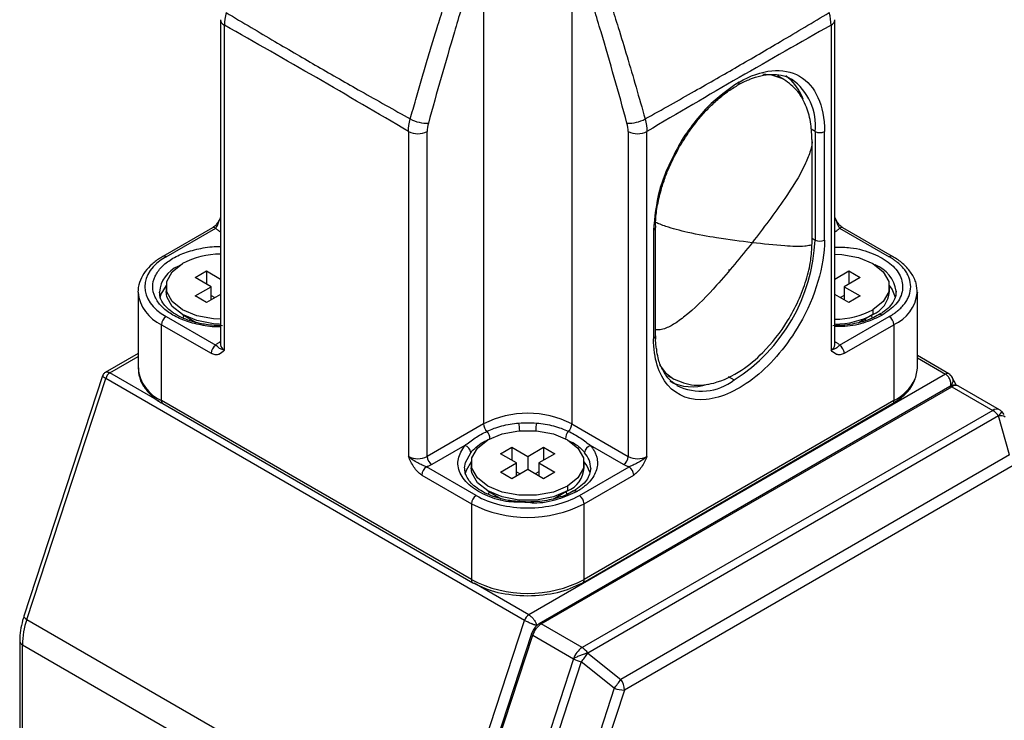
# Model space of a CAD drawing. Header units: millimetres. Extents: x 19 to 819, y 19 to 629.
# Tile 23 of 26: x 703 to 777, y 465 to 518. Entities that reach past the tile are written whole.
import ezdxf

# ---------------------------------------------------------------- set-up
doc = ezdxf.new("R2010")
doc.units = ezdxf.units.MM
doc.header["$LTSCALE"] = 3

msp = doc.modelspace()

# ---------------------------------------------------------------- linework, layer by layer
for p, q in [((737.989, 523.499), (737.989, 487.117)), ((744.636, 523.499), (744.636, 487.117)), ((718.18, 517.536), (718.18, 493.077)), ((764.445, 493.077), (764.445, 517.536)), ((718.473, 492.669), (718.473, 517.128)), ((764.152, 517.128), (764.152, 492.669)), ((760.594, 513.045), (760.129, 513.314)), ((762.95, 509.122), (762.657, 509.291)), ((732.332, 509.127), (732.332, 484.668)), ((733.746, 484.668), (733.746, 509.127)), ((748.878, 509.127), (748.878, 484.668)), ((750.292, 484.668), (750.292, 509.127)), ((762.95, 509.122), (762.95, 500.957)), ((763.657, 500.957), (763.657, 509.122)), ((762.722, 500.698), (762.722, 508.424)), ((718.185, 502.638), (718.186, 502.639)), ((764.44, 502.622), (764.439, 502.62)), ((717.576, 501.872), (713.839, 499.715)), ((750.934, 493.732), (750.934, 501.897)), ((768.786, 499.715), (765.048, 501.872)), ((714.089, 499.69), (717.826, 501.848)), ((718.119, 501.609), (718.18, 501.65)), ((718.18, 501.574), (718.119, 501.609)), ((750.787, 501.693), (750.787, 493.528)), ((764.445, 501.65), (764.505, 501.609)), ((764.505, 501.609), (764.445, 501.574)), ((764.798, 501.848), (768.536, 499.69)), ((762.722, 501.088), (762.95, 500.957)), ((713.839, 499.715), (713.844, 499.718)), ((714.972, 498.976), (715.159, 499.077)), ((714.972, 498.948), (714.972, 498.976)), ((716.281, 498.139), (717.129, 498.629)), ((717.129, 498.629), (718.18, 498.022)), ((717.129, 498.629), (717.129, 497.649)), ((764.445, 498.022), (765.495, 498.629)), ((765.495, 498.629), (766.344, 498.139)), ((765.495, 498.629), (765.495, 497.649)), ((714.081, 497.445), (714.081, 497.077)), ((717.483, 497.445), (716.281, 498.139)), ((716.281, 496.751), (717.483, 497.445)), ((717.483, 496.465), (717.483, 497.445)), ((766.344, 498.139), (765.142, 497.445)), ((765.142, 497.445), (766.344, 496.751)), ((765.142, 497.445), (765.142, 496.465)), ((768.543, 497.077), (768.543, 497.445)), ((711.978, 497.037), (711.979, 497.113)), ((711.978, 497.037), (711.978, 491.321)), ((713.583, 496.971), (713.581, 497.037)), ((717.129, 496.261), (716.281, 496.751)), ((718.18, 496.868), (717.129, 496.261)), ((717.483, 496.792), (717.765, 496.628)), ((765.495, 496.261), (764.445, 496.868)), ((765.142, 496.792), (764.859, 496.628)), ((766.344, 496.751), (765.495, 496.261)), ((769.042, 497.102), (769.043, 497.037)), ((770.647, 497.037), (770.645, 496.96)), ((770.647, 491.321), (770.647, 497.037)), ((714.089, 495.2), (717.826, 493.042)), ((715.326, 495.343), (716.34, 494.757)), ((715.427, 495.284), (715.359, 495.071)), ((764.798, 493.042), (768.536, 495.2)), ((767.298, 495.343), (766.275, 494.751)), ((767.266, 495.068), (767.197, 495.284)), ((767.298, 495.71), (767.298, 495.343)), ((713.735, 488.872), (713.735, 494.587)), ((713.735, 494.587), (717.473, 492.43)), ((715.842, 494.893), (715.925, 494.997)), ((716.131, 494.878), (716.131, 494.813)), ((764.738, 494.455), (764.445, 494.453)), ((765.152, 492.43), (768.889, 494.587)), ((766.493, 494.805), (766.493, 494.878)), ((766.699, 494.997), (766.776, 494.902)), ((768.889, 494.587), (768.889, 488.872)), ((718.119, 493.281), (718.18, 493.316)), ((718.18, 493.252), (718.119, 493.281)), ((718.185, 493.086), (718.186, 493.087)), ((764.44, 493.07), (764.439, 493.068)), ((764.445, 493.316), (764.505, 493.281)), ((764.445, 493.252), (764.505, 493.281)), ((711.978, 492.421), (709.507, 490.995)), ((773.015, 490.889), (770.647, 492.256)), ((709.859, 490.961), (711.978, 492.184)), ((770.647, 492.087), (772.765, 490.864)), ((713.603, 488.8), (709.859, 490.961)), ((772.765, 490.864), (741.396, 472.755)), ((751.829, 490.772), (752.295, 490.503)), ((709.306, 490.728), (703.384, 472.644)), ((703.601, 472.409), (709.539, 490.54)), ((741.076, 472.334), (709.539, 490.54)), ((756.396, 490.697), (756.869, 490.424)), ((770.433, 490.392), (770.493, 490.51)), ((773.586, 490.014), (773.246, 490.659)), ((773.097, 489.933), (742.178, 472.083)), ((742.328, 472.069), (773.247, 489.918)), ((773.247, 489.918), (776.327, 488.14)), ((776.827, 488.189), (773.747, 489.967)), ((737.07, 475.401), (713.735, 488.872)), ((713.839, 488.643), (737.173, 475.172)), ((745.451, 475.172), (768.786, 488.643)), ((768.889, 488.872), (745.555, 475.401)), ((776.327, 488.14), (745.408, 470.291)), ((777.193, 487.823), (776.998, 488.047)), ((737.989, 487.117), (733.746, 484.668)), ((744.636, 487.117), (748.878, 484.668)), ((776.762, 487.715), (745.844, 469.866)), ((777.595, 484.786), (776.762, 487.715)), ((737.953, 485.747), (737.953, 485.682)), ((736.575, 485.485), (734.1, 484.056)), ((739.262, 484.872), (740.11, 485.362)), ((740.464, 484.178), (739.262, 484.872)), ((740.11, 485.362), (741.312, 484.668)), ((740.11, 485.362), (740.11, 484.382)), ((741.312, 484.668), (742.514, 485.362)), ((743.363, 484.872), (742.161, 484.178)), ((742.514, 485.362), (743.363, 484.872)), ((742.514, 485.362), (742.514, 484.382)), ((748.525, 484.056), (746.049, 485.485)), ((737.062, 484.178), (737.062, 483.811)), ((739.262, 483.484), (740.464, 484.178)), ((740.464, 483.199), (740.464, 484.178)), ((741.312, 484.668), (741.312, 483.688)), ((742.161, 484.178), (743.363, 483.484)), ((742.161, 484.178), (742.161, 483.199)), ((745.562, 483.811), (745.562, 484.178)), ((777.595, 484.786), (748.326, 467.89)), ((737.423, 481.729), (733.686, 483.887)), ((740.11, 482.994), (739.262, 483.484)), ((741.312, 483.688), (740.11, 482.994)), ((740.464, 483.525), (740.746, 483.362)), ((742.514, 482.994), (741.312, 483.688)), ((742.161, 483.525), (741.878, 483.362)), ((743.363, 483.484), (742.514, 482.994)), ((745.201, 481.729), (748.939, 483.887)), ((777.867, 483.986), (748.598, 467.09)), ((733.332, 483.274), (737.07, 481.117)), ((745.555, 481.117), (749.292, 483.274)), ((738.307, 482.076), (739.321, 481.49)), ((738.408, 482.018), (738.34, 481.804)), ((744.317, 482.076), (743.294, 481.485)), ((744.285, 481.801), (744.216, 482.018)), ((744.317, 482.443), (744.317, 482.076)), ((744.773, 482.059), (744.765, 482.054)), ((737.07, 481.117), (737.07, 475.401)), ((738.822, 481.626), (738.906, 481.73)), ((741.524, 481.171), (740.674, 481.219)), ((743.512, 481.538), (743.512, 481.611)), ((743.718, 481.73), (743.795, 481.636)), ((745.555, 475.401), (745.555, 481.117)), ((741.396, 472.755), (737.282, 475.13)), ((745.451, 475.172), (745.445, 475.168)), ((703.601, 472.409), (735.138, 454.203)), ((735.138, 454.203), (741.076, 472.334)), ((741.719, 471.604), (741.604, 471.328)), ((741.981, 471.95), (742.045, 471.987)), ((745.408, 470.291), (742.328, 472.069)), ((703.065, 470.778), (703.065, 448.748)), ((741.595, 471.328), (735.752, 453.487)), ((735.845, 453.387), (741.688, 471.227)), ((741.595, 471.328), (741.596, 471.33)), ((741.688, 471.227), (744.767, 469.449)), ((703.27, 470.492), (734.807, 452.286)), ((703.27, 448.681), (703.27, 470.492)), ((744.767, 469.449), (739.422, 453.125)), ((745.844, 469.866), (748.326, 467.89)), ((745.339, 469.203), (740.173, 453.429)), ((747.821, 467.227), (745.339, 469.203)), ((747.821, 467.227), (743.26, 453.297)), ((748.598, 467.09), (744.091, 453.327))]:
    msp.add_line(p, q)
at = {"flags": 128}
for points in [[(760.528, 513.082), (759.705, 513.374), (759.021, 513.433)], [(761.153, 512.974), (760.957, 513.145), (760.74, 513.302)], [(764.445, 499.897), (764.958, 499.868), (766.223, 499.631), (767.298, 499.18), (768.08, 498.559), (768.491, 497.829), (768.491, 497.061), (768.08, 496.331), (767.298, 495.71)], [(718.18, 494.993), (717.666, 495.022), (716.402, 495.259), (715.326, 495.71), (714.544, 496.331), (714.134, 497.061), (714.134, 497.829), (714.544, 498.559), (715.326, 499.18)], [(714.084, 497.529), (713.69, 496.885), (713.605, 496.578)], [(769.011, 496.619), (768.744, 497.26), (768.541, 497.529)], [(718.104, 494.628), (717.666, 494.654), (716.402, 494.891), (715.326, 495.343), (714.544, 495.964), (714.134, 496.694), (714.081, 497.077)], [(751.232, 491.567), (751.696, 490.967), (752.318, 490.49)], [(770.47, 490.485), (770.531, 490.645), (770.647, 491.321)], [(738.307, 485.913), (739.383, 486.364), (740.647, 486.602), (741.977, 486.602), (743.242, 486.364), (744.317, 485.913), (745.099, 485.292), (745.51, 484.562), (745.51, 483.794), (745.099, 483.064), (744.317, 482.443)], [(744.317, 482.443), (743.242, 481.992), (741.977, 481.755), (740.647, 481.755), (739.383, 481.992), (738.307, 482.443), (737.525, 483.064), (737.115, 483.794), (737.115, 484.562), (737.525, 485.292), (738.307, 485.913)], [(736.563, 483.807), (736.627, 484.222), (737.026, 484.952)], [(737.065, 484.263), (736.671, 483.618), (736.586, 483.311)], [(746.013, 483.43), (745.763, 483.993), (745.56, 484.263)], [(744.317, 482.076), (743.242, 481.625), (741.977, 481.388), (740.647, 481.388), (739.383, 481.625), (738.307, 482.076), (737.525, 482.697), (737.115, 483.427), (737.062, 483.811)], [(703.384, 472.644), (703.383, 472.616), (703.402, 472.571), (703.446, 472.52), (703.513, 472.465), (703.601, 472.409)], [(741.688, 471.227), (741.65, 471.251), (741.621, 471.275), (741.602, 471.297), (741.594, 471.316), (741.595, 471.328)]]:
    msp.add_lwpolyline(points, dxfattribs=at)
for centre, radius, start, end in [((718.658, 517.57), 0.479, 184.03231, 247.26338), ((763.944, 517.586), 0.503, 294.37549, 354.29565), ((758.736, 509.587), 4.24, 353.70115, 54.98667), ((756.978, 512.811), 0.246, 304.34224, 6.35994), ((758.516, 510.318), 3.743, 19.51147, 45.19446), ((733.682, 512.219), 2.468, 240.61053, 273.59404), ((748.942, 512.219), 2.468, 266.40596, 299.38947), ((733.039, 510.492), 1.537, 242.60967, 297.39033), ((749.585, 510.492), 1.537, 242.60967, 297.39033), ((763.303, 509.805), 0.769, 242.60967, 297.39033), ((717.68, 501.643), 0.251, 54.38242, 114.30712), ((750.684, 501.922), 0.251, 294.37466, 354.3052), ((764.945, 501.643), 0.251, 65.69288, 125.61758), ((749.747, 501.558), 13.217, 302.60548, 357.39452), ((763.303, 501.639), 0.769, 242.60967, 297.39033), ((713.941, 499.483), 0.254, 54.54157, 112.50124), ((718.223, 493.687), 6.21, 90.40077, 117.80825), ((768.683, 499.484), 0.253, 66.99237, 125.50343), ((715.927, 496.822), 2.356, 113.91149, 174.76836), ((766.622, 496.788), 2.44, 7.40192, 69.77099), ((756.498, 498.548), 0.151, 54.38242, 114.30712), ((714.98, 497.336), 3.018, 185.6948, 245.62534), ((766.486, 497.24), 2.064, 293.19076, 355.4891), ((767.623, 497.36), 3.048, 294.53802, 352.45291), ((714.503, 494.552), 0.768, 122.60548, 177.39452), ((764.401, 501.203), 6.21, 270.40077, 297.80825), ((764.401, 500.836), 6.21, 270.40077, 297.80825), ((767.862, 495.115), 0.236, 52.41742, 119.33616), ((768.122, 494.552), 0.768, 2.60548, 57.39452), ((750.684, 493.757), 0.251, 294.37466, 354.3052), ((718.24, 492.395), 0.768, 122.60548, 177.39452), ((718.68, 493.127), 0.503, 185.6948, 245.62534), ((763.944, 493.127), 0.503, 294.37466, 354.3052), ((764.384, 492.395), 0.768, 2.60548, 57.39452), ((710.279, 490.308), 0.776, 122.79064, 162.62052), ((714.98, 491.62), 3.018, 185.6948, 245.62534), ((772.911, 490.664), 0.248, 64.10352, 126.00126), ((753.668, 493.506), 3.59, 242.37556, 289.07706), ((754.376, 493.695), 4.113, 243.50715, 307.30699), ((767.253, 492.055), 3.579, 297.20917, 333.99096), ((773.54, 489.513), 0.499, 65.42395, 125.88651), ((773.159, 489.795), 0.151, 54.38242, 114.30712), ((713.98, 488.845), 0.246, 173.70115, 234.98667), ((768.652, 488.841), 0.24, 304.05635, 7.25583), ((741.312, 480.703), 7.224, 62.60967, 117.39033), ((776.62, 487.735), 0.499, 65.44666, 125.88452), ((775.604, 486.962), 1.382, 33.02116, 58.4349), ((738.771, 487.158), 0.784, 182.93515, 228.80889), ((737.124, 486.52), 3.586, 1.38358, 10.67676), ((745.5, 486.52), 3.586, 169.32324, 178.61642), ((743.853, 487.158), 0.784, 311.19111, 357.06485), ((776.917, 487.054), 0.679, 58.87606, 103.12471), ((737.575, 485.989), 0.893, 0.77949, 40.37161), ((745.05, 485.989), 0.893, 139.62839, 179.22051), ((736.423, 484.899), 0.605, 5.05586, 75.46754), ((746.201, 484.899), 0.605, 104.53246, 174.94414), ((744.212, 483.726), 1.851, 1.51795, 41.50339), ((733.039, 486.033), 1.537, 242.60967, 297.39033), ((734.514, 484.703), 0.768, 182.60548, 237.39452), ((748.111, 484.703), 0.768, 302.60548, 357.39452), ((749.585, 486.033), 1.537, 242.60967, 297.39033), ((734.1, 483.239), 0.768, 122.60548, 177.39452), ((743.505, 483.973), 2.064, 293.19076, 355.4891), ((748.525, 483.239), 0.768, 2.60548, 57.39452), ((744.88, 481.845), 0.239, 52.67882, 116.6357), ((737.837, 481.082), 0.768, 122.60548, 177.39452), ((741.312, 489.305), 9.222, 242.60967, 297.39033), ((744.787, 481.082), 0.768, 2.60548, 57.39452), ((737.32, 475.376), 0.252, 174.38027, 234.29454), ((741.312, 483.589), 9.222, 242.60967, 297.39033), ((745.317, 475.371), 0.24, 304.03865, 7.25761), ((709.503, 470.402), 6.234, 161.21936, 179.1697), ((741.816, 472.102), 0.776, 122.79064, 162.62052), ((743.169, 470.763), 1.553, 122.79064, 162.62052), ((742.241, 471.954), 0.144, 52.70002, 116.4224), ((703.407, 470.806), 0.343, 183.55837, 246.43534), ((746.249, 468.985), 1.553, 122.79064, 162.62052), ((744.685, 469.113), 1.382, 33.02116, 58.4349), ((746.243, 472.09), 3.025, 240.79566, 252.59622), ((739.535, 474.148), 7.625, 319.57247, 325.8387), ((742.017, 472.171), 7.625, 319.57247, 325.8387), ((747.107, 467.03), 1.493, 2.30939, 35.20248), ((748.631, 469.539), 2.45, 250.71249, 269.24137)]:
    msp.add_arc(centre, radius, start, end)
for points, knots in [([(732.471, 510.069), (732.608, 510.552), (732.879, 511.508), (733.288, 512.923), (733.693, 514.301), (734.094, 515.639), (734.515, 517.011), (734.957, 518.414), (735.424, 519.845), (735.89, 521.223), (736.352, 522.542), (736.67, 523.4), (736.825, 523.819)], [0, 0, 0, 0, 0.105469, 0.208456, 0.308715, 0.405993, 0.500039, 0.607868, 0.712082, 0.812372, 0.90844, 1, 1, 1, 1]), ([(737.989, 523.499), (737.588, 522.35), (737.21, 521.203), (736.482, 518.909), (736.132, 517.763), (735.11, 514.327), (734.465, 512.04), (733.837, 509.756)], [0, 0, 0, 0, 0.25, 0.25, 0.5, 0.5, 1, 1, 1, 1]), ([(748.787, 509.756), (748.159, 512.04), (747.515, 514.327), (746.492, 517.763), (746.142, 518.909), (745.414, 521.203), (745.036, 522.35), (744.636, 523.499)], [0, 0, 0, 0, 0.5, 0.5, 0.75, 0.75, 1, 1, 1, 1]), ([(745.799, 523.819), (745.885, 523.589), (746.059, 523.122), (746.316, 522.412), (746.573, 521.683), (746.832, 520.935), (747.09, 520.169), (747.35, 519.386), (747.61, 518.587), (747.87, 517.772), (748.269, 516.497), (748.807, 514.727), (749.482, 512.434), (749.926, 510.868), (750.153, 510.069)], [0, 0, 0, 0, 0.050294, 0.102017, 0.155122, 0.209561, 0.265283, 0.322237, 0.38037, 0.43963, 0.499963, 0.658515, 0.825581, 1, 1, 1, 1]), ([(718.606, 518.073), (719.235, 517.698), (720.455, 516.97), (722.236, 515.92), (723.909, 514.941), (726.07, 513.688), (728.907, 512.064), (731.233, 510.762), (732.471, 510.069)], [0, 0, 0, 0, 0.137001, 0.266064, 0.387089, 0.500002, 0.733936, 1, 1, 1, 1]), ([(750.153, 510.069), (750.791, 510.425), (752.03, 511.116), (753.827, 512.132), (755.509, 513.09), (757.674, 514.334), (760.502, 515.98), (762.797, 517.346), (764.018, 518.073)], [0, 0, 0, 0, 0.137001, 0.266064, 0.387089, 0.500002, 0.733936, 1, 1, 1, 1]), ([(732.332, 509.127), (730.022, 510.491), (727.712, 511.842), (723.092, 514.509), (720.782, 515.825), (718.473, 517.128)], [0, 0, 0, 0, 0.5, 0.5, 1, 1, 1, 1]), ([(764.152, 517.128), (761.842, 515.825), (759.532, 514.509), (754.912, 511.842), (752.602, 510.491), (750.292, 509.127)], [0, 0, 0, 0, 0.5, 0.5, 1, 1, 1, 1]), ([(757.222, 512.838), (758.929, 513.823), (760.565, 513.985), (762.979, 512.592), (763.657, 511.093), (763.657, 509.122)], [0, 0, 0, 0, 0.5, 0.5, 1, 1, 1, 1]), ([(757.119, 512.604), (757.142, 512.619), (757.427, 512.805), (757.706, 512.918), (757.963, 513.023)], [0, 0, 0, 0, 0.082627, 1, 1, 1, 1]), ([(757.963, 513.023), (757.987, 513.034), (758.298, 513.186), (758.875, 513.334), (759.679, 513.452), (760.43, 513.364), (760.942, 513.233), (761.162, 513.052), (761.186, 513.032)], [0, 0, 0, 0, 0.018894, 0.241119, 0.468323, 0.706288, 0.967333, 1, 1, 1, 1]), ([(762.722, 508.424), (762.704, 508.852), (762.665, 509.762), (762.311, 511.036), (761.671, 512.243), (760.975, 512.763), (760.608, 513.037)], [0, 0, 0, 0, 0.20774, 0.442239, 0.706082, 1, 1, 1, 1]), ([(757.222, 512.838), (756.41, 512.273), (755.16, 511.404), (753.684, 509.602), (752.948, 508.588), (752.668, 508.026), (752.665, 508.022)], [0, 0, 0, 0, 0.4778919, 0.7351495, 0.9978665, 1, 1, 1, 1]), ([(752.751, 507.989), (753.046, 508.466), (753.46, 509.136), (754.157, 510.031), (754.773, 510.737), (755.536, 511.475), (756.326, 512.12), (756.86, 512.446), (757.119, 512.604)], [0, 0, 0, 0, 0.243484, 0.341373, 0.502075, 0.665836, 0.838292, 1, 1, 1, 1]), ([(752.665, 508.022), (752.375, 507.474), (751.798, 506.385), (751.01, 504.189), (750.875, 502.676), (750.787, 501.693)], [0, 0, 0, 0, 0.2617, 0.52006, 1, 1, 1, 1]), ([(750.951, 501.909), (750.947, 502.042), (750.93, 502.523), (751.054, 503.465), (751.301, 504.59), (751.637, 505.623), (752.076, 506.733), (752.489, 507.5), (752.751, 507.989)], [0, 0, 0, 0, 0.074332, 0.26709, 0.470928, 0.621847, 0.759485, 1, 1, 1, 1]), ([(762.707, 508.51), (762.713, 508.451), (762.743, 508.15), (762.558, 507.494), (761.956, 506.053), (760.497, 503.743), (759.051, 501.852), (758.212, 500.753)], [0, 0, 0, 0, 0.022461, 0.114022, 0.231475, 0.553781, 1, 1, 1, 1]), ([(718.187, 502.648), (718.121, 502.52), (718.013, 502.309), (717.801, 502.033), (717.654, 501.928), (717.576, 501.872)], [0, 0, 0, 0, 0.419377, 0.692069, 1, 1, 1, 1]), ([(717.826, 501.848), (717.884, 501.933), (717.999, 502.103), (718.075, 502.414), (718.167, 502.592), (718.205, 502.667)], [0, 0, 0, 0, 0.365063, 0.732771, 1, 1, 1, 1]), ([(764.43, 502.645), (764.464, 502.577), (764.552, 502.407), (764.625, 502.103), (764.741, 501.933), (764.798, 501.848)], [0, 0, 0, 0, 0.247662, 0.625189, 1, 1, 1, 1]), ([(765.048, 501.872), (764.97, 501.928), (764.823, 502.034), (764.611, 502.31), (764.503, 502.52), (764.438, 502.648)], [0, 0, 0, 0, 0.30884, 0.581912, 1, 1, 1, 1]), ([(758.212, 500.753), (757.341, 500.864), (755.84, 501.053), (753.891, 501.4), (752.56, 501.719), (751.845, 501.93), (751.308, 502.12), (751.055, 502.232), (750.945, 502.281)], [0, 0, 0, 0, 0.418758, 0.721229, 0.831453, 0.91738, 0.963891, 1, 1, 1, 1]), ([(718.119, 501.609), (718.09, 501.626), (718.031, 501.662), (717.954, 501.72), (717.884, 501.782), (717.846, 501.826), (717.826, 501.848)], [0, 0, 0, 0, 0.250912, 0.5, 0.749088, 1, 1, 1, 1]), ([(764.798, 501.848), (764.779, 501.826), (764.74, 501.782), (764.671, 501.72), (764.593, 501.662), (764.535, 501.626), (764.505, 501.609)], [0, 0, 0, 0, 0.250912, 0.5, 0.749088, 1, 1, 1, 1]), ([(718.204, 494.425), (718.155, 494.422), (717.651, 494.397), (716.697, 494.541), (715.474, 494.861), (714.466, 495.351), (713.698, 495.955), (713.199, 496.664), (713.022, 497.445), (713.199, 498.226), (713.698, 498.935), (714.466, 499.539), (715.474, 500.029), (716.697, 500.348), (717.643, 500.493), (718.139, 500.468), (718.18, 500.466)], [0, 0, 0, 0, 0.009108, 0.093757, 0.177461, 0.257586, 0.334841, 0.41642, 0.500751, 0.585083, 0.666662, 0.743917, 0.824042, 0.907746, 0.992395, 1, 1, 1, 1]), ([(758.212, 500.753), (757.341, 499.672), (755.84, 497.81), (753.891, 495.797), (752.56, 494.756), (751.845, 494.354), (751.305, 494.179), (751.048, 494.188), (750.934, 494.193)], [0, 0, 0, 0, 0.41826, 0.720371, 0.830465, 0.916289, 0.962745, 1, 1, 1, 1]), ([(752.28, 490.511), (752.788, 490.303), (753.716, 489.92), (755.518, 490.149), (757.322, 490.998), (759.231, 492.588), (760.698, 494.459), (761.719, 496.374), (762.305, 497.916), (762.66, 499.393), (762.702, 500.274), (762.722, 500.698)], [0, 0, 0, 0, 0.124583, 0.228094, 0.372796, 0.491242, 0.652122, 0.741668, 0.831826, 0.91888, 1, 1, 1, 1]), ([(762.709, 500.716), (762.714, 500.702), (762.742, 500.619), (762.556, 500.54), (761.957, 500.442), (760.496, 500.503), (759.051, 500.662), (758.212, 500.753)], [0, 0, 0, 0, 0.0179277, 0.1099136, 0.2279109, 0.5517113, 1, 1, 1, 1]), ([(764.445, 500.428), (764.839, 500.425), (765.868, 500.416), (767.358, 499.972), (768.662, 499.231), (769.46, 498.266), (769.634, 497.186), (769.164, 496.118), (768.383, 495.568), (768.005, 495.302)], [0, 0, 0, 0, 0.09669, 0.251955, 0.397793, 0.543632, 0.698897, 0.854161, 1, 1, 1, 1]), ([(713.848, 499.709), (713.794, 499.681), (713.484, 499.522), (713.022, 499.152), (712.484, 498.594), (712.133, 497.938), (711.955, 497.427), (711.989, 497.152), (711.993, 497.125)], [0, 0, 0, 0, 0.04639, 0.267116, 0.493325, 0.726613, 0.973089, 1, 1, 1, 1]), ([(714.089, 499.69), (713.057, 499.095), (712.478, 498.287), (712.478, 496.603), (713.057, 495.795), (714.089, 495.2)], [0, 0, 0, 0, 0.5, 0.5, 1, 1, 1, 1]), ([(768.536, 495.2), (768.583, 495.227), (768.677, 495.283), (768.811, 495.37), (768.939, 495.459), (769.062, 495.551), (769.244, 495.697), (769.467, 495.905), (769.705, 496.186), (769.898, 496.482), (770.088, 496.901), (770.186, 497.445), (770.088, 497.989), (769.898, 498.407), (769.706, 498.704), (769.467, 498.985), (769.22, 499.214), (768.983, 499.401), (768.769, 499.551), (768.614, 499.644), (768.536, 499.69)], [0, 0, 0, 0, 0.023334, 0.046627, 0.069909, 0.093211, 0.116565, 0.178298, 0.240092, 0.304399, 0.368768, 0.500006, 0.631244, 0.695551, 0.759919, 0.821652, 0.883446, 0.922308, 0.961111, 1, 1, 1, 1]), ([(770.632, 496.949), (770.623, 497.202), (770.603, 497.727), (770.233, 498.469), (769.654, 499.111), (769.154, 499.525), (768.82, 499.686), (768.776, 499.707)], [0, 0, 0, 0, 0.235269, 0.487997, 0.733787, 0.96503, 1, 1, 1, 1]), ([(718.331, 494.506), (717.916, 494.522), (717.335, 494.546), (716.528, 494.694), (715.89, 494.863), (715.219, 495.127), (714.633, 495.452), (714.153, 495.832), (713.81, 496.248), (713.613, 496.638), (713.607, 496.882), (713.605, 496.986)], [0, 0, 0, 0, 0.1639864, 0.2296213, 0.3363934, 0.4437018, 0.5554047, 0.6689324, 0.7852655, 0.9088027, 1, 1, 1, 1]), ([(769.019, 497.087), (769.028, 497.027), (769.061, 496.79), (768.91, 496.399), (768.556, 495.92), (768.165, 495.561), (767.837, 495.391), (767.733, 495.338)], [0, 0, 0, 0, 0.102779, 0.402161, 0.651923, 0.88964, 1, 1, 1, 1]), ([(767.733, 495.338), (767.579, 495.246), (767.229, 495.039), (766.591, 494.821), (765.896, 494.65), (765.147, 494.532), (764.596, 494.515), (764.293, 494.506)], [0, 0, 0, 0, 0.177039, 0.402521, 0.573694, 0.766287, 1, 1, 1, 1]), ([(768.005, 495.302), (767.601, 495.11), (766.773, 494.718), (765.584, 494.447), (764.886, 494.453), (764.738, 494.455)], [0, 0, 0, 0, 0.429011, 0.879175, 1, 1, 1, 1]), ([(761.772, 494.615), (760.872, 493.056), (759.726, 491.686), (757.229, 489.672), (755.935, 489.072), (753.584, 488.839), (752.579, 489.212), (751.165, 490.839), (750.787, 492.058), (750.787, 493.528)], [0, 0, 0, 0, 0.25, 0.25, 0.5, 0.5, 0.75, 0.75, 1, 1, 1, 1]), ([(751.023, 492.716), (751, 492.83), (750.936, 493.14), (750.945, 493.509), (750.951, 493.743)], [0, 0, 0, 0, 0.3656283, 1, 1, 1, 1]), ([(717.826, 493.042), (717.846, 493.064), (717.884, 493.108), (717.954, 493.169), (718.031, 493.228), (718.09, 493.263), (718.119, 493.281)], [0, 0, 0, 0, 0.250912, 0.5, 0.749088, 1, 1, 1, 1]), ([(718.473, 492.669), (718.349, 492.69), (718.254, 492.725), (718.123, 492.791), (718.084, 492.822), (718.013, 492.877), (717.981, 492.903), (717.909, 492.963), (717.869, 492.998), (717.826, 493.042)], [0, 0, 0, 0, 0.25, 0.25, 0.5, 0.5, 0.75, 0.75, 1, 1, 1, 1]), ([(764.798, 493.042), (764.756, 492.998), (764.716, 492.963), (764.643, 492.903), (764.611, 492.877), (764.541, 492.822), (764.501, 492.791), (764.37, 492.725), (764.275, 492.69), (764.152, 492.669)], [0, 0, 0, 0, 0.25, 0.25, 0.5, 0.5, 0.75, 0.75, 1, 1, 1, 1]), ([(764.505, 493.281), (764.535, 493.263), (764.593, 493.228), (764.671, 493.169), (764.74, 493.108), (764.779, 493.064), (764.798, 493.042)], [0, 0, 0, 0, 0.250912, 0.5, 0.749088, 1, 1, 1, 1]), ([(718.473, 492.669), (718.35, 492.539), (718.224, 492.41), (717.977, 492.32), (717.884, 492.308), (717.686, 492.332), (717.579, 492.368), (717.473, 492.43)], [0, 0, 0, 0, 0.5, 0.5, 0.75, 0.75, 1, 1, 1, 1]), ([(752.551, 490.026), (752.333, 490.174), (751.903, 490.468), (751.441, 491.188), (751.134, 491.936), (751.054, 492.499), (751.023, 492.716)], [0, 0, 0, 0, 0.2861, 0.566731, 0.832574, 1, 1, 1, 1]), ([(765.152, 492.43), (765.045, 492.368), (764.939, 492.332), (764.74, 492.308), (764.648, 492.32), (764.4, 492.41), (764.275, 492.539), (764.152, 492.669)], [0, 0, 0, 0, 0.25, 0.25, 0.5, 0.5, 1, 1, 1, 1]), ([(709.535, 491.011), (709.507, 490.992), (709.451, 490.955), (709.366, 490.863), (709.33, 490.781), (709.307, 490.729)], [0, 0, 0, 0, 0.277399, 0.540385, 1, 1, 1, 1]), ([(709.535, 491.011), (709.547, 491.017), (709.571, 491.028), (709.612, 491.035), (709.657, 491.035), (709.705, 491.026), (709.755, 491.011), (709.806, 490.99), (709.842, 490.971), (709.859, 490.961)], [0, 0, 0, 0, 0.150184, 0.297851, 0.443042, 0.585804, 0.726184, 0.864232, 1, 1, 1, 1]), ([(712.001, 491.333), (712.01, 491.106), (712.03, 490.606), (712.392, 489.888), (712.971, 489.246), (713.47, 488.832), (713.805, 488.671), (713.849, 488.65)], [0, 0, 0, 0, 0.216634, 0.475483, 0.727225, 0.964069, 1, 1, 1, 1]), ([(773.17, 489.955), (773.173, 489.981), (773.179, 490.033), (773.178, 490.111), (773.172, 490.186), (773.16, 490.256), (773.145, 490.321), (773.128, 490.379), (773.109, 490.432), (773.077, 490.509), (773.025, 490.606), (772.946, 490.714), (772.859, 490.803), (772.796, 490.844), (772.765, 490.864)], [0, 0, 0, 0, 0.080616, 0.156157, 0.226625, 0.29202, 0.352342, 0.407594, 0.457777, 0.502895, 0.632714, 0.758755, 0.88114, 1, 1, 1, 1]), ([(773.256, 490.64), (773.227, 490.686), (773.165, 490.785), (773.069, 490.852), (773.019, 490.887)], [0, 0, 0, 0, 0.475405, 1, 1, 1, 1]), ([(773.086, 490.813), (773.104, 490.802), (773.14, 490.779), (773.188, 490.735), (773.23, 490.685), (773.265, 490.627), (773.282, 490.584), (773.29, 490.563)], [0, 0, 0, 0, 0.193011, 0.389437, 0.589359, 0.792856, 1, 1, 1, 1]), ([(709.539, 490.54), (709.481, 490.575), (709.393, 490.629), (709.331, 490.682), (709.303, 490.714), (709.312, 490.722), (709.315, 490.725)], [0, 0, 0, 0, 0.410305, 0.625708, 0.84758, 1, 1, 1, 1]), ([(768.786, 488.643), (769.058, 488.821), (769.603, 489.179), (770.16, 489.783), (770.351, 490.208), (770.433, 490.392)], [0, 0, 0, 0, 0.359924, 0.723141, 1, 1, 1, 1]), ([(773.738, 489.963), (773.723, 489.974), (773.641, 490.037), (773.433, 490.052), (773.224, 490.008), (773.109, 489.935), (773.076, 489.915)], [0, 0, 0, 0, 0.079391, 0.450815, 0.842514, 1, 1, 1, 1]), ([(773.29, 490.563), (773.296, 490.544), (773.307, 490.505), (773.318, 490.435), (773.32, 490.345), (773.303, 490.229), (773.258, 490.093), (773.201, 490.003), (773.17, 489.955)], [0, 0, 0, 0, 0.102047, 0.205619, 0.356215, 0.538819, 0.753424, 1, 1, 1, 1]), ([(776.762, 487.715), (776.812, 487.774), (776.912, 487.895), (776.992, 488.007), (777.023, 488.061), (777.007, 488.054), (777.006, 488.054)], [0, 0, 0, 0, 0.316465, 0.648539, 0.980614, 1, 1, 1, 1]), ([(776.998, 488.047), (776.98, 488.07), (776.934, 488.129), (776.867, 488.165), (776.826, 488.187)], [0, 0, 0, 0, 0.389902, 1, 1, 1, 1]), ([(738.255, 486.568), (738.581, 486.723), (738.96, 486.862), (739.768, 487.073), (740.198, 487.147), (740.648, 487.185)], [0, 0, 0, 0, 0.5, 0.5, 1, 1, 1, 1]), ([(741.976, 487.185), (742.423, 487.148), (742.863, 487.072), (743.669, 486.861), (744.037, 486.726), (744.369, 486.568)], [0, 0, 0, 0, 0.5, 0.5, 1, 1, 1, 1]), ([(736.575, 485.485), (736.808, 485.677), (737.072, 485.878), (737.636, 486.247), (737.936, 486.415), (738.255, 486.568)], [0, 0, 0, 0, 0.5, 0.5, 1, 1, 1, 1]), ([(744.369, 486.568), (744.527, 486.492), (744.682, 486.412), (744.985, 486.242), (745.133, 486.152), (745.557, 485.875), (745.815, 485.678), (746.049, 485.485)], [0, 0, 0, 0, 0.25, 0.25, 0.5, 0.5, 1, 1, 1, 1]), ([(737.026, 484.952), (737.143, 485.093), (737.28, 485.239), (737.592, 485.513), (737.765, 485.638), (737.953, 485.747)], [0, 0, 0, 0, 0.5, 0.5, 1, 1, 1, 1]), ([(744.421, 485.849), (744.611, 485.756), (745.1, 485.52), (745.409, 485.167), (745.598, 484.952)], [0, 0, 0, 0, 0.390377, 1, 1, 1, 1]), ([(740.674, 481.219), (740.407, 481.226), (739.546, 481.25), (738.225, 481.669), (736.914, 482.405), (736.127, 483.397), (735.954, 484.492), (736.372, 485.161), (736.575, 485.485)], [0, 0, 0, 0, 0.080701, 0.259927, 0.439153, 0.629963, 0.820774, 1, 1, 1, 1]), ([(746.049, 485.485), (746.081, 485.445), (746.144, 485.366), (746.228, 485.246), (746.303, 485.123), (746.368, 484.999), (746.424, 484.874), (746.471, 484.746), (746.542, 484.504), (746.584, 484.141), (746.508, 483.664), (746.305, 483.199), (746.033, 482.836), (745.764, 482.566), (745.542, 482.378), (745.298, 482.2), (745.116, 482.09), (745.025, 482.035)], [0, 0, 0, 0, 0.035018, 0.069878, 0.104644, 0.139381, 0.174154, 0.209027, 0.244065, 0.372, 0.500019, 0.627954, 0.755972, 0.817137, 0.877966, 0.938804, 1, 1, 1, 1]), ([(733.332, 483.274), (733.225, 483.336), (733.119, 483.423), (732.92, 483.628), (732.828, 483.747), (732.581, 484.122), (732.455, 484.396), (732.332, 484.668)], [0, 0, 0, 0, 0.25, 0.25, 0.5, 0.5, 1, 1, 1, 1]), ([(733.686, 483.887), (733.609, 483.911), (733.527, 483.947), (733.344, 484.034), (733.243, 484.085), (733.013, 484.204), (732.883, 484.271), (732.603, 484.441), (732.456, 484.546), (732.332, 484.668)], [0, 0, 0, 0, 0.25, 0.25, 0.5, 0.5, 0.75, 0.75, 1, 1, 1, 1]), ([(750.292, 484.668), (750.169, 484.546), (750.021, 484.441), (749.741, 484.271), (749.612, 484.204), (749.382, 484.085), (749.281, 484.034), (749.098, 483.947), (749.015, 483.911), (748.939, 483.887)], [0, 0, 0, 0, 0.25, 0.25, 0.5, 0.5, 0.75, 0.75, 1, 1, 1, 1]), ([(750.292, 484.668), (750.17, 484.396), (750.044, 484.122), (749.796, 483.747), (749.704, 483.628), (749.506, 483.423), (749.399, 483.336), (749.292, 483.274)], [0, 0, 0, 0, 0.5, 0.5, 0.75, 0.75, 1, 1, 1, 1]), ([(734.1, 484.056), (734.069, 484.039), (734.007, 484.005), (733.906, 483.96), (733.799, 483.92), (733.724, 483.898), (733.686, 483.887)], [0, 0, 0, 0, 0.250912, 0.5, 0.749088, 1, 1, 1, 1]), ([(741.312, 481.239), (740.897, 481.256), (740.316, 481.279), (739.509, 481.427), (738.871, 481.596), (738.2, 481.86), (737.614, 482.186), (737.134, 482.565), (736.79, 482.982), (736.584, 483.399), (736.58, 483.669), (736.579, 483.799)], [0, 0, 0, 0, 0.160234, 0.224367, 0.328696, 0.433549, 0.542696, 0.653626, 0.767298, 0.888008, 1, 1, 1, 1]), ([(746.062, 483.797), (746.009, 483.483), (745.902, 482.85), (745.152, 482.325), (744.775, 482.06)], [0, 0, 0, 0, 0.496244, 1, 1, 1, 1]), ([(748.939, 483.887), (748.901, 483.898), (748.825, 483.92), (748.718, 483.96), (748.617, 484.005), (748.556, 484.039), (748.525, 484.056)], [0, 0, 0, 0, 0.250912, 0.5, 0.749088, 1, 1, 1, 1]), ([(744.752, 482.071), (744.598, 481.98), (744.248, 481.772), (743.61, 481.554), (742.915, 481.383), (742.166, 481.265), (741.615, 481.248), (741.312, 481.239)], [0, 0, 0, 0, 0.177039, 0.402521, 0.573694, 0.766287, 1, 1, 1, 1]), ([(745.025, 482.035), (744.564, 481.824), (743.614, 481.387), (742.305, 481.12), (741.602, 481.166), (741.524, 481.171)], [0, 0, 0, 0, 0.45517, 0.93976, 1, 1, 1, 1]), ([(737.423, 481.729), (738.455, 481.134), (739.854, 480.799), (742.771, 480.799), (744.17, 481.134), (745.201, 481.729)], [0, 0, 0, 0, 0.5, 0.5, 1, 1, 1, 1]), ([(703.388, 472.644), (703.374, 472.605), (703.271, 472.312), (703.15, 471.762), (703.059, 471.174), (703.074, 470.861), (703.078, 470.784)], [0, 0, 0, 0, 0.062115, 0.461974, 0.866901, 1, 1, 1, 1]), ([(741.981, 471.95), (741.963, 471.954), (741.928, 471.963), (741.87, 471.981), (741.81, 472), (741.752, 472.021), (741.696, 472.042), (741.642, 472.063), (741.593, 472.084), (741.518, 472.115), (741.415, 472.16), (741.29, 472.22), (741.174, 472.279), (741.108, 472.316), (741.076, 472.334)], [0, 0, 0, 0, 0.080616, 0.156157, 0.226625, 0.29202, 0.352342, 0.407594, 0.457777, 0.502895, 0.632714, 0.758755, 0.88114, 1, 1, 1, 1]), ([(741.396, 472.755), (741.414, 472.744), (741.45, 472.723), (741.504, 472.683), (741.56, 472.637), (741.615, 472.585), (741.67, 472.528), (741.723, 472.467), (741.778, 472.395), (741.836, 472.309), (741.897, 472.201), (741.952, 472.075), (741.971, 471.994), (741.981, 471.95)], [0, 0, 0, 0, 0.067563, 0.136264, 0.206129, 0.277182, 0.349448, 0.422948, 0.497704, 0.592927, 0.70839, 0.844087, 1, 1, 1, 1]), ([(742.18, 472.079), (742.149, 472.062), (742.059, 472.012), (741.893, 471.862), (741.784, 471.702), (741.719, 471.604)], [0, 0, 0, 0, 0.166633, 0.49475, 1, 1, 1, 1]), ([(745.844, 469.866), (745.817, 469.861), (745.767, 469.85), (745.695, 469.833), (745.633, 469.816), (745.542, 469.79), (745.426, 469.753), (745.273, 469.697), (745.132, 469.639), (744.992, 469.573), (744.871, 469.511), (744.799, 469.468), (744.767, 469.449)], [0, 0, 0, 0, 0.076921, 0.143245, 0.198961, 0.244077, 0.383147, 0.500086, 0.63948, 0.756096, 0.890614, 1, 1, 1, 1])]:
    msp.add_open_spline(points, degree=3, knots=knots)
for points in [[(718.606, 518.073), (718.518, 517.747), (718.472, 517.421), (718.473, 517.128)], [(764.152, 517.128), (764.153, 517.421), (764.107, 517.747), (764.018, 518.073)], [(732.332, 509.127), (732.333, 509.419), (732.381, 509.744), (732.471, 510.069)], [(750.153, 510.069), (750.243, 509.744), (750.291, 509.419), (750.292, 509.127)], [(733.837, 509.756), (733.777, 509.536), (733.746, 509.325), (733.746, 509.127)], [(748.878, 509.127), (748.878, 509.325), (748.848, 509.535), (748.787, 509.756)], [(763.657, 500.957), (763.657, 498.986), (762.979, 496.705), (761.772, 494.615)], [(740.648, 487.185), (741.089, 487.217), (741.535, 487.217), (741.976, 487.185)], [(737.953, 485.747), (738.113, 485.838), (738.284, 485.92), (738.468, 485.991)], [(737.173, 475.172), (737.778, 474.888), (738.987, 474.321), (740.537, 474.228), (741.312, 474.182)], [(741.312, 474.182), (742.087, 474.228), (743.638, 474.321), (744.847, 474.888), (745.451, 475.172)]]:
    msp.add_open_spline(points, degree=3)

doc.saveas('drawing.dxf')
